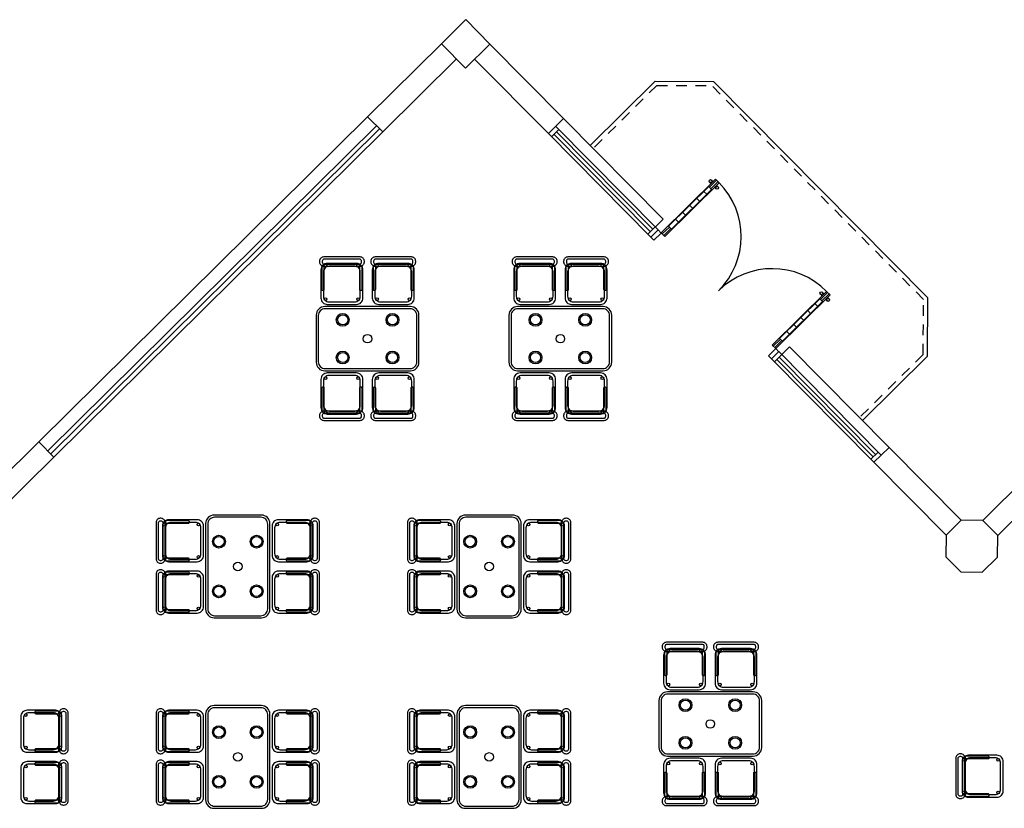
# Model space of a CAD drawing. Header units: metres. Extents: x 2232.4 to 2275.2, y 411.9 to 437.5.
# Tile 12 of 20: x 2251.2 to 2262.7, y 428.2 to 437.4. Entities that reach past the tile are written whole.
import ezdxf

# ---------------------------------------------------------------- set-up
doc = ezdxf.new("R2010")
doc.units = ezdxf.units.M
doc.linetypes.add('HIDDEN2', pattern=[0.1875, 0.125, -0.0625])
for name, color, linetype in [('CL', 40, 'Continuous'), ('DOOR', 5, 'Continuous'), ('ELEV', 4, 'Continuous'), ('HIDDEN', 9, 'HIDDEN2'), ('RP_CHAIRS', 7, 'Continuous'), ('RP_TABLES', 7, 'Continuous'), ('WALL NEW', 40, 'Continuous')]:
    doc.layers.add(name, color=color, linetype=linetype)

# ---------------------------------------------------------------- blocks, each defined once
blk = doc.blocks.new('HHHBHHB')
at = {"layer": 'DOOR'}
for p, q in [((2938.643, 449.729), (2938.643, 448.649)), ((2938.713, 449.729), (2938.643, 449.729)), ((2938.664, 449.588), (2938.664, 449.729)), ((2938.692, 449.588), (2938.692, 449.729)), ((2938.713, 448.649), (2938.713, 449.729)), ((2940.873, 448.649), (2940.873, 449.729)), ((2940.873, 449.729), (2940.943, 449.729)), ((2940.894, 449.588), (2940.894, 449.729)), ((2940.922, 449.588), (2940.922, 449.729)), ((2940.943, 449.729), (2940.943, 448.649)), ((2938.713, 449.588), (2938.643, 449.588)), ((2938.65, 449.588), (2938.65, 448.789)), ((2938.65, 449.49), (2938.706, 449.49)), ((2938.706, 449.588), (2938.706, 448.789)), ((2940.873, 449.588), (2940.943, 449.588)), ((2940.88, 449.588), (2940.88, 448.789)), ((2940.936, 449.49), (2940.88, 449.49)), ((2940.936, 449.588), (2940.936, 448.789)), ((2938.65, 449.35), (2938.706, 449.35)), ((2940.936, 449.35), (2940.88, 449.35)), ((2938.65, 449.21), (2938.706, 449.21)), ((2940.936, 449.21), (2940.88, 449.21)), ((2938.65, 449.069), (2938.706, 449.069)), ((2940.936, 449.069), (2940.88, 449.069)), ((2938.65, 448.929), (2938.706, 448.929)), ((2940.936, 448.929), (2940.88, 448.929)), ((2938.643, 448.789), (2938.713, 448.789)), ((2938.664, 448.649), (2938.664, 448.789)), ((2938.692, 448.649), (2938.692, 448.789)), ((2940.943, 448.789), (2940.873, 448.789)), ((2940.894, 448.649), (2940.894, 448.789)), ((2940.922, 448.649), (2940.922, 448.789)), ((2938.643, 448.649), (2938.713, 448.649)), ((2940.943, 448.649), (2940.873, 448.649))]:
    blk.add_line(p, q, dxfattribs=at)
for centre in [(2938.612, 449.659), (2938.744, 449.659), (2940.841, 449.659), (2940.974, 449.659)]:
    blk.add_circle(centre, 0.021, dxfattribs=at)
for centre, radius, start, end in [((2938.629, 449.692), 0.0168, 234.97, 326.2886), ((2938.629, 449.625), 0.0168, 33.7114, 125.03), ((2938.713, 448.649), 1.08, 0, 90), ((2938.727, 449.692), 0.0168, 213.7114, 305.03), ((2938.727, 449.625), 0.0168, 54.97, 146.2886), ((2940.873, 448.649), 1.08, 90, 180), ((2940.859, 449.692), 0.0168, 234.97, 326.2886), ((2940.859, 449.625), 0.0168, 33.7114, 125.03), ((2940.957, 449.692), 0.0168, 213.7114, 305.03), ((2940.957, 449.625), 0.0168, 54.97, 146.2886)]:
    blk.add_arc(centre, radius, start, end, dxfattribs=at)
blk = doc.blocks.new('GGQSW')
at = {"layer": 'DOOR'}
for p, q in [((2937.589, 444.547), (2937.539, 444.547)), ((2937.589, 444.547), (2937.589, 444.427)), ((2939.489, 444.547), (2939.539, 444.547)), ((2939.489, 444.547), (2939.489, 444.427)), ((2937.589, 444.427), (2937.539, 444.427)), ((2939.489, 444.427), (2939.539, 444.427))]:
    blk.add_line(p, q, dxfattribs=at)
at = {"layer": 'DOOR', "xscale": 0.826086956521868, "yscale": 0.826086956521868, "zscale": 0.826086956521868}
blk.add_blockref('HHHBHHB', (510.014, 73.925), dxfattribs=at)
blk = doc.blocks.new('RP_MODERN_CHAIR')
at = {"color": 0}
for points in [[(-0.212, 0.172), (0.212, 0.172, 0.414214), (0.262, 0.222), (0.262, 0.229, 0.414214), (0.212, 0.279), (-0.212, 0.279, 0.414214), (-0.262, 0.229), (-0.262, 0.222, 0.414214)], [(-0.205, 0.195), (0.205, 0.195, 0.414214), (0.23, 0.22), (0.23, 0.23, 0.414214), (0.205, 0.255), (-0.205, 0.255, 0.414214), (-0.23, 0.23), (-0.23, 0.22, 0.414214)], [(-0.17, -0.275), (0.17, -0.275, 0.414214), (0.245, -0.2), (0.245, 0.13, 0.414214), (0.17, 0.205), (-0.17, 0.205, 0.414214), (-0.245, 0.13), (-0.245, -0.2, 0.414214)], [(-0.223, -0.11), (-0.217, -0.11, 0.414214), (-0.205, -0.098), (-0.205, 0.158, 0.414214), (-0.217, 0.17), (-0.223, 0.17, 0.414214), (-0.235, 0.158), (-0.235, -0.098, 0.414214)], [(-0.15, -0.245), (0.15, -0.245, 0.414214), (0.215, -0.18), (0.215, 0.105, 0.414214), (0.15, 0.17), (-0.15, 0.17, 0.414214), (-0.215, 0.105), (-0.215, -0.18, 0.414214)], [(0.217, -0.11), (0.223, -0.11, 0.414214), (0.235, -0.098), (0.235, 0.158, 0.414214), (0.223, 0.17), (0.217, 0.17, 0.414214), (0.205, 0.158), (0.205, -0.098, 0.414214)]]:
    blk.add_lwpolyline(points, format="xyb", close=True, dxfattribs=at)
for centre in [(-0.19, 0.185), (0.19, 0.185), (-0.19, -0.215), (0.19, -0.215)]:
    blk.add_circle(centre, 0.016, dxfattribs=at)
blk = doc.blocks.new('RP_MODERN_TABLE_4')
at = {"color": 0}
for points in [[(-0.5, -0.375), (0.5, -0.375, 0.414214), (0.6, -0.275), (0.6, 0.275, 0.414214), (0.5, 0.375), (-0.5, 0.375, 0.414214), (-0.6, 0.275), (-0.6, -0.275, 0.414214)], [(-0.495, -0.35), (0.495, -0.35, 0.414214), (0.575, -0.27), (0.575, 0.27, 0.414214), (0.495, 0.35), (-0.495, 0.35, 0.414214), (-0.575, 0.27), (-0.575, -0.27, 0.414214)]]:
    blk.add_lwpolyline(points, format="xyb", close=True, dxfattribs=at)
for centre, radius in [((-0.29, 0.22), 0.075), ((-0.29, 0.22), 0.06), ((0.29, 0.22), 0.075), ((0.29, 0.22), 0.06), ((0, 0), 0.05), ((-0.29, -0.22), 0.075), ((-0.29, -0.22), 0.06), ((0.29, -0.22), 0.075), ((0.29, -0.22), 0.06)]:
    blk.add_circle(centre, radius, dxfattribs=at)

msp = doc.modelspace()

# ---------------------------------------------------------------- linework, layer by layer
at = {"layer": 'CL'}
for points in [[(2256.111, 437.144), (2256.396, 437.426), (2256.677, 437.141), (2256.393, 436.86)], [(2256.111, 437.144), (2256.396, 437.426), (2256.677, 437.141), (2256.393, 436.86)], [(2262.604, 431.4), (2262.429, 431.578), (2262.179, 431.579), (2262.001, 431.404), (2261.999, 431.154), (2262.175, 430.976), (2262.425, 430.975), (2262.603, 431.15)]]:
    msp.add_lwpolyline(points, close=True, dxfattribs=at)
at = {"layer": 'DOOR'}
for p, q in [((2255.25, 436.292), (2251.411, 432.495)), ((2258.699, 435.097), (2257.538, 436.27)), ((2255.355, 436.186), (2251.516, 432.388)), ((2255.39, 436.15), (2251.551, 432.353)), ((2257.481, 436.143), (2257.396, 436.059)), ((2258.641, 434.97), (2257.446, 436.179)), ((2255.426, 436.115), (2251.587, 432.317)), ((2258.556, 434.886), (2257.361, 436.095)), ((2258.549, 434.95), (2257.424, 436.087)), ((2258.578, 434.978), (2257.453, 436.115)), ((2258.699, 435.097), (2258.521, 434.922)), ((2258.641, 434.97), (2258.556, 434.886)), ((2260.176, 433.604), (2259.998, 433.429)), ((2261.336, 432.431), (2260.176, 433.604)), ((2260.048, 433.549), (2259.963, 433.464)), ((2261.243, 432.34), (2260.048, 433.549)), ((2261.18, 432.347), (2260.055, 433.485)), ((2261.158, 432.256), (2259.963, 433.464)), ((2261.151, 432.319), (2260.026, 433.457)), ((2261.208, 432.375), (2261.123, 432.291))]:
    msp.add_line(p, q, dxfattribs=at)
at = {"layer": 'ELEV'}
for p, q in [((2258.606, 436.708), (2257.848, 435.958)), ((2258.606, 436.708), (2259.289, 436.705)), ((2261.789, 434.177), (2259.289, 436.705)), ((2261.785, 433.494), (2261.789, 434.177)), ((2261.785, 433.494), (2261.027, 432.744))]:
    msp.add_line(p, q, dxfattribs=at)
at = {"layer": 'HIDDEN'}
for p, q in [((2258.627, 436.658), (2257.883, 435.922)), ((2258.627, 436.658), (2259.268, 436.655)), ((2261.739, 434.157), (2259.268, 436.655)), ((2261.735, 433.515), (2261.739, 434.157)), ((2261.735, 433.515), (2260.992, 432.779))]:
    msp.add_line(p, q, dxfattribs=at)
at = {"layer": 'WALL NEW'}
for p, q in [((2256.111, 437.144), (2255.25, 436.292)), ((2256.677, 437.141), (2257.538, 436.27)), ((2256.287, 436.967), (2255.426, 436.115)), ((2256.499, 436.966), (2257.361, 436.095)), ((2255.25, 436.292), (2255.426, 436.115)), ((2257.538, 436.27), (2257.361, 436.095)), ((2251.411, 432.495), (2250.549, 431.643)), ((2251.411, 432.495), (2251.587, 432.317)), ((2261.336, 432.431), (2261.158, 432.256)), ((2261.336, 432.431), (2262.179, 431.579)), ((2263.28, 432.421), (2262.429, 431.578)), ((2251.587, 432.317), (2250.725, 431.465)), ((2261.158, 432.256), (2262.001, 431.404)), ((2263.456, 432.243), (2262.604, 431.4))]:
    msp.add_line(p, q, dxfattribs=at)

# ---------------------------------------------------------------- block references
at = {"layer": 'DOOR', "rotation": 314.688309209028}
msp.add_blockref('GGQSW', (-123.229, 2210.765), dxfattribs=at)
at = {"layer": 'RP_CHAIRS'}
for p in [(2254.95, 434.375), (2255.55, 434.375), (2257.2, 434.375), (2257.8, 434.375), (2258.95, 429.875), (2259.55, 429.875)]:
    msp.add_blockref('RP_MODERN_CHAIR', p, dxfattribs=at)
for p, rotation in [((2254.95, 433.025), 180), ((2255.55, 433.025), 180), ((2257.2, 433.025), 180), ((2257.8, 433.025), 180), ((2253.06, 431.34), 90), ((2254.41, 431.34), 270), ((2255.993, 431.34), 90), ((2257.343, 431.34), 270), ((2253.06, 430.74), 90), ((2254.41, 430.74), 270), ((2255.993, 430.74), 90), ((2257.343, 430.74), 270), ((2251.477, 429.115), 270), ((2253.06, 429.115), 90), ((2254.41, 429.115), 270), ((2255.993, 429.115), 90), ((2257.343, 429.115), 270), ((2251.477, 428.515), 270), ((2253.06, 428.515), 90), ((2254.41, 428.515), 270), ((2255.993, 428.515), 90), ((2257.343, 428.515), 270), ((2258.95, 428.525), 180), ((2259.55, 428.525), 180), ((2262.394, 428.59), 90)]:
    msp.add_blockref('RP_MODERN_CHAIR', p, dxfattribs=dict(at, rotation=rotation))
at = {"layer": 'RP_TABLES'}
for p in [(2255.25, 433.7), (2257.5, 433.7), (2259.25, 429.2)]:
    msp.add_blockref('RP_MODERN_TABLE_4', p, dxfattribs=at)
at = {"layer": 'RP_TABLES', "rotation": 90}
for p in [(2253.735, 431.04), (2256.668, 431.04), (2253.735, 428.815), (2256.668, 428.815)]:
    msp.add_blockref('RP_MODERN_TABLE_4', p, dxfattribs=at)

doc.saveas('drawing.dxf')
